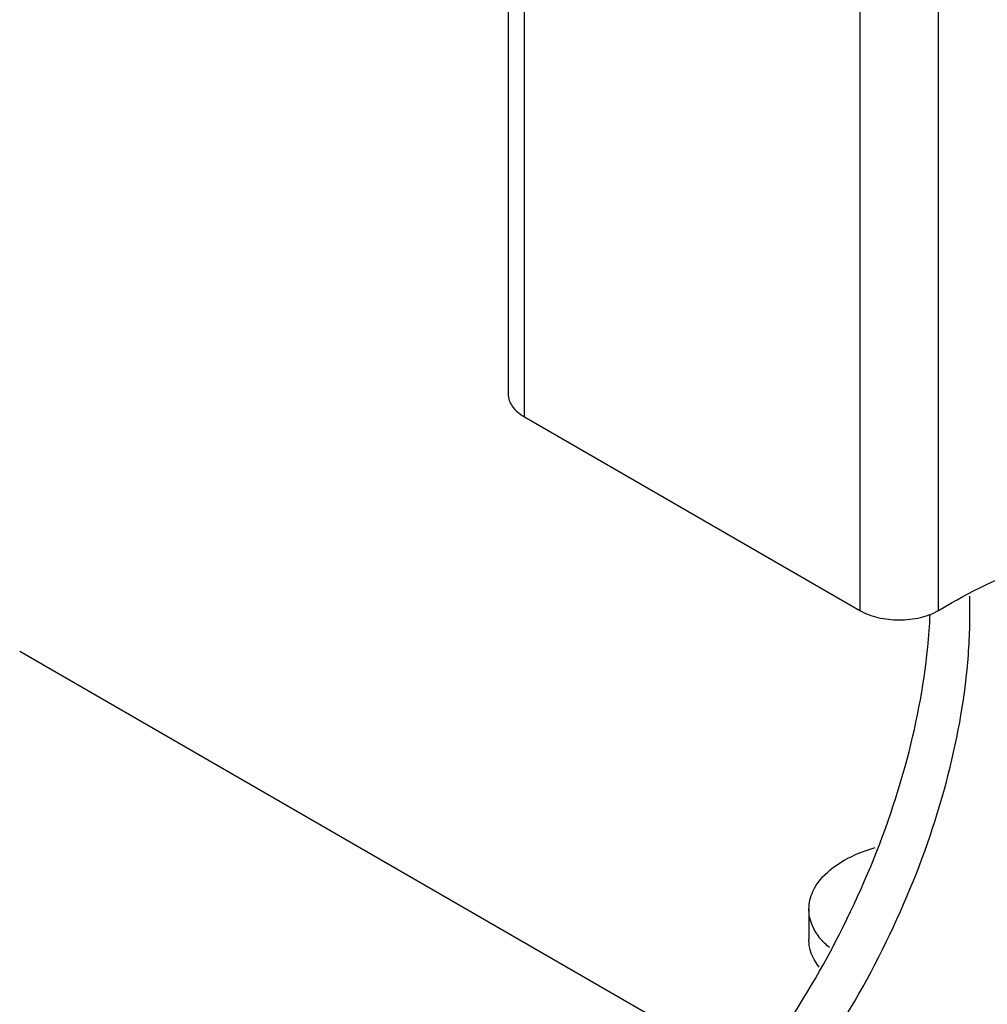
# Model space of a CAD drawing. Header units: inches. Extents: x 0 to 34, y 0 to 22.
# Tile 45 of 49: x 31.049 to 31.306, y 17.588 to 17.849. Entities that reach past the tile are written whole.
import ezdxf

# ---------------------------------------------------------------- set-up
doc = ezdxf.new("R2010")
doc.units = ezdxf.units.IN
doc.header["$LTSCALE"] = 1.87
doc.header["$MEASUREMENT"] = 0
doc.layers.get('0').update_dxf_attribs({"linetype": 'CONTINUOUS'})

msp = doc.modelspace()

# ---------------------------------------------------------------- linework, layer by layer
at = {"color": 7, "linetype": 'CONTINUOUS'}
for p, q in [((31.18337, 17.74401), (31.18337, 19.56645)), ((31.27245, 19.51501), (31.27245, 17.69258)), ((31.29333, 17.69258), (31.29333, 19.51501)), ((31.17904, 18.97662), (31.17904, 17.75004)), ((31.18337, 17.74401), (31.27245, 17.69258)), ((31.29333, 17.69258), (31.29681, 17.69459)), ((31.24076, 17.57122), (31.04936, 17.68172)), ((31.25891, 17.61329), (31.25891, 17.60525))]:
    msp.add_line(p, q, dxfattribs=at)
for points, knots in [([(31.17904, 17.75004), (31.17904, 17.74889), (31.18005, 17.74633), (31.18215, 17.74472), (31.18337, 17.74401)], [0, 0, 0, 0, 0.449523, 1, 1, 1, 1]), ([(31.29681, 17.69459), (31.30468, 17.69913), (31.32032, 17.70627), (31.34229, 17.70983), (31.3552, 17.7079), (31.35993, 17.7065)], [0, 0, 0, 0, 0.414747, 0.776133, 1, 1, 1, 1]), ([(31.37061, 17.7019), (31.37511, 17.69929), (31.38511, 17.69118), (31.396, 17.67258), (31.40163, 17.6473), (31.40127, 17.61818), (31.39505, 17.58669), (31.38334, 17.55453), (31.36679, 17.52345), (31.34632, 17.49521), (31.3231, 17.47137), (31.30569, 17.45863), (31.29681, 17.4535)], [0, 0, 0, 0, 0.05274, 0.128528, 0.215086, 0.31388, 0.423555, 0.540931, 0.661784, 0.781467, 0.895471, 1, 1, 1, 1]), ([(31.37229, 17.69815), (31.37734, 17.69265), (31.38556, 17.67861), (31.39119, 17.65333), (31.39083, 17.62421), (31.38461, 17.59272), (31.3729, 17.56055), (31.35635, 17.52948), (31.33588, 17.50124), (31.31266, 17.4774), (31.29525, 17.46466), (31.28637, 17.45953)], [0, 0, 0, 0, 0.080008, 0.171385, 0.27568, 0.391461, 0.515372, 0.642954, 0.7693, 0.889652, 1, 1, 1, 1]), ([(31.18685, 17.51699), (31.19573, 17.52212), (31.21314, 17.53487), (31.23636, 17.5587), (31.25683, 17.58695), (31.27338, 17.61802), (31.28509, 17.65019), (31.28998, 17.67496), (31.29098, 17.68858), (31.29111, 17.69145)], [0, 0, 0, 0, 0.146132, 0.305488, 0.472781, 0.641709, 0.805775, 0.959076, 1, 1, 1, 1]), ([(31.19729, 17.51097), (31.20617, 17.51609), (31.22358, 17.52884), (31.2468, 17.55268), (31.26727, 17.58092), (31.28382, 17.61199), (31.29553, 17.64416), (31.30088, 17.67128), (31.30172, 17.68732), (31.30169, 17.69258)], [0, 0, 0, 0, 0.141331, 0.295452, 0.457248, 0.620626, 0.779302, 0.927566, 1, 1, 1, 1]), ([(31.27245, 17.69258), (31.27394, 17.69172), (31.27738, 17.69047), (31.2829, 17.68987), (31.28841, 17.69047), (31.29185, 17.69172), (31.29333, 17.69258)], [0, 0, 0, 0, 0.237291, 0.500104, 0.762919, 1, 1, 1, 1]), ([(31.25893, 17.61327), (31.25894, 17.61489), (31.2599, 17.61902), (31.26475, 17.62444), (31.27089, 17.62778), (31.27511, 17.62921), (31.27652, 17.62961)], [0, 0, 0, 0, 0.188255, 0.476859, 0.827197, 1, 1, 1, 1]), ([(31.26437, 17.60305), (31.26346, 17.60382), (31.26102, 17.60627), (31.2591, 17.60996), (31.25892, 17.61275), (31.25893, 17.61327)], [0, 0, 0, 0, 0.300104, 0.867933, 1, 1, 1, 1]), ([(31.26165, 17.59784), (31.26034, 17.59955), (31.2591, 17.60204), (31.25892, 17.60471), (31.25893, 17.60524)], [0, 0, 0, 0, 0.803257, 1, 1, 1, 1])]:
    msp.add_open_spline(points, degree=3, knots=knots, dxfattribs=at)
for points in [[(31.30166, 17.6946), (31.30165, 17.6952), (31.30163, 17.69581), (31.30161, 17.69641)], [(31.30169, 17.69258), (31.30168, 17.69326), (31.30167, 17.69393), (31.30166, 17.6946)]]:
    msp.add_open_spline(points, degree=3, dxfattribs=at)

doc.saveas('drawing.dxf')
